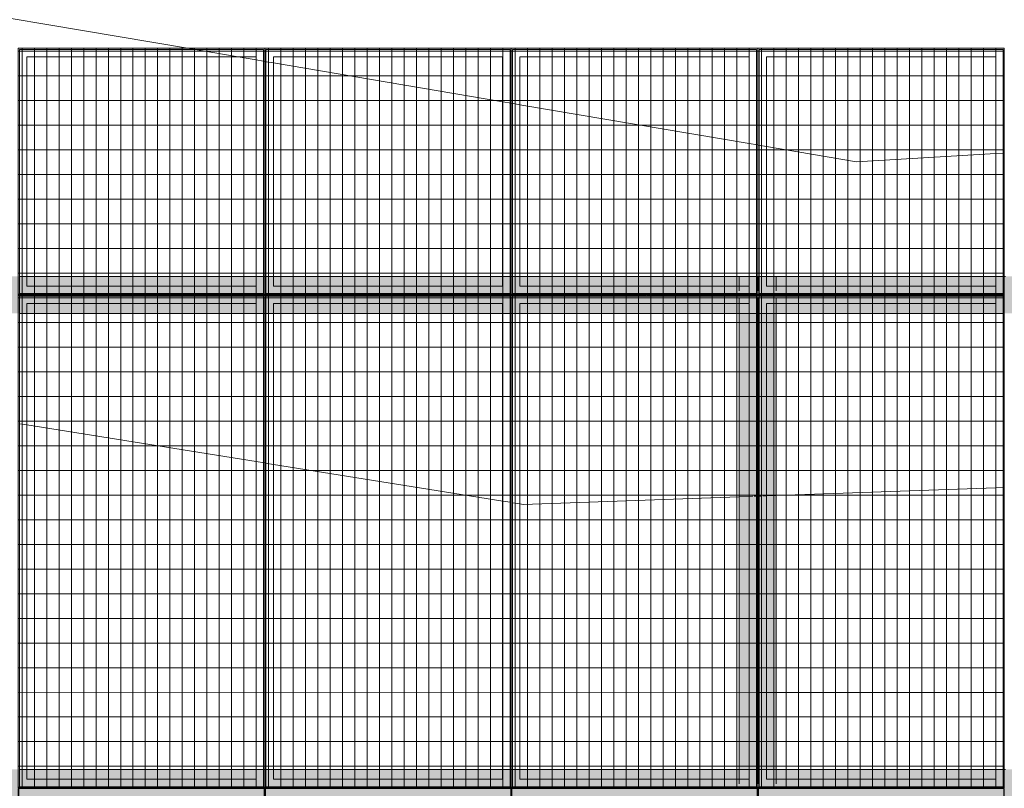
# Model space of a CAD drawing. Header units: metres. Extents: x -373759 to -373409, y 810976 to 811228.
# Tile 21 of 153: x -373667.38 to -373663.38, y 811119.88 to 811123. Entities that reach past the tile are written whole.
import ezdxf

# ---------------------------------------------------------------- set-up
doc = ezdxf.new("R2010")
doc.units = ezdxf.units.M
doc.header["$XCLIPFRAME"] = 2
doc.linetypes.add('TRAÇO 1mm', pattern=[2, 1, -1])
doc.layers.add('A-GENM', color=7, linetype='Continuous', lineweight=5)
doc.layers.add('S-BEAM', color=7, linetype='Continuous', lineweight=5)
doc.layers.add('BASE ALAMEDA JULIO MULLER 1_explodidoR01_dwg', color=7, linetype='Continuous', lineweight=5, true_color=0x767676)
doc.layers.add('Curva_Intermediária', color=7, linetype='Continuous', lineweight=9, true_color=0x656565)
picture_1 = doc.add_image_def('image1.jpg', size_in_pixel=(999, 584))

# ---------------------------------------------------------------- blocks, each defined once
blk = doc.blocks.new('BASE ALAMEDA JULIO MULLER 1_explodidoR01_dwg-478056-PISTA INFERIOR PARTE 1')
at = {"layer": 'Curva_Intermediária', "color": 9, "lineweight": 5, "true_color": 0xc0c0c0}
for p, q in [((-37231.4, 908112.4), (-37420.4, 908202.4)), ((-37164.8, 908080.8), (-37231.4, 908112.4)), ((-37138.7, 908068.3), (-37164.8, 908080.8)), ((-37133, 908065.6), (-37137.3, 908067.7)), ((-37128.2, 908063.3), (-37132.5, 908065.4)), ((-37100.7, 908050.2), (-37126.8, 908062.7)), ((-36249, 907644.8), (-37100.7, 908050.2)), ((-36218, 907630.1), (-36249, 907644.8)), ((-36184.9, 907614.3), (-36215.9, 907629.1)), ((-35333.2, 907208.9), (-36184.9, 907614.3)), ((-35302.9, 907194.5), (-35333.2, 907208.9)), ((-35269.1, 907178.4), (-35299.3, 907192.8)), ((-34934.5, 907019.2), (-35269.1, 907178.4)), ((-34382.2, 906897.2), (-34934.5, 907019.2)), ((-38463.4, 906910.2), (-38489.4, 906922.3)), ((-37609.3, 906513.4), (-38463.4, 906910.2)), ((-34352.8, 906890.7), (-34382.2, 906897.2)), ((-37578.7, 906499.2), (-37609.3, 906513.4)), ((-37545, 906483.5), (-37575.5, 906497.7)), ((-36690.8, 906086.6), (-37545, 906483.5)), ((-36663.3, 906073.8), (-36690.8, 906086.6)), ((-36626.5, 906056.8), (-36654.1, 906069.6)), ((-35723.6, 905832.1), (-35762.5, 905841.6)), ((-35708.8, 905828.4), (-35723.6, 905832.1)), ((-35701.1, 905826.5), (-35704.5, 905827.4)), ((-35697.6, 905825.7), (-35700.5, 905826.4)), ((-35679.2, 905821.1), (-35682.1, 905821.9)), ((-35675.3, 905820.2), (-35678.7, 905821)), ((-35655.6, 905815.3), (-35670.4, 905819)), ((-35616.7, 905805.8), (-35655.6, 905815.3)), ((-34751.9, 905593.1), (-35616.7, 905805.8)), ((-34719.8, 905585.2), (-34751.9, 905593.1))]:
    blk.add_line(p, q, dxfattribs=at)
at = {"layer": 'Curva_Intermediária', "color": 9, "lineweight": 5, "true_color": 0xc0c0c0, "flags": 128}
for points in [[(-37420.4, 908202.4), (-38598.5, 908763.2), (-42158.5, 910619.2), (-45750.5, 912435.2), (-47942.5, 915811.2), (-51838.5, 916731.2), (-53561.7, 916383.7)], [(-35762.5, 905841.6), (-36614.5, 906051.2), (-36626.5, 906056.8)]]:
    blk.add_lwpolyline(points, dxfattribs=at)
blk = doc.blocks.new('M_W-Wide Flange - VIGA I 25X15-3873025-PISTA INFERIOR PARTE 1')
at = {"layer": 'S-BEAM'}
for p, q in [((1037.5, 2.7), (979.2, 2.7)), ((2887.5, 2.7), (1037.5, 2.7)), ((2942.7, 2.7), (2887.5, 2.7)), ((2947.1, 2.7), (2944.1, 2.7)), ((3037.5, 2.7), (2979.2, 2.7)), ((1037.5, -2.8), (979.2, -2.8)), ((2887.5, -2.8), (1037.5, -2.8)), ((2942.7, -2.8), (2887.5, -2.8)), ((2947.1, -2.8), (2944.1, -2.8)), ((3037.5, -2.8), (2979.2, -2.8))]:
    blk.add_line(p, q, dxfattribs=at)
blk = doc.blocks.new('_EST_ PLACA PISO ESTRUTURAL MEIO - _EST_ PLACA PISO ESTRUTURAL MEIO-V329-PISTA INFERIOR PARTE 1')
at = {"layer": 'A-GENM', "color": 253, "true_color": 0xaaaaaa}
for p, q in [((-1000, 500), (-1000, -500)), ((-997.5, 500), (997.5, 500)), ((-875.8, 500), (-997.5, 500)), ((997.5, 497.5), (-997.5, 497.5)), ((-997.5, 497.5), (997.5, 497.5)), ((-997.5, 497.5), (-997.5, -497.5)), ((-997.5, 497.5), (-997.5, -497.5)), ((-997.5, -497.5), (-997.5, 497.5)), ((-997.5, 497.5), (-997.5, -497.5)), ((-842.5, 500), (-875.8, 500)), ((-875.8, 497.5), (-875.8, -497.5)), ((842.5, 500), (-842.5, 500)), ((-842.5, -497.5), (-842.5, 497.5)), ((875.8, 500), (842.5, 500)), ((842.5, 497.5), (842.5, -497.5)), ((997.5, 500), (875.8, 500)), ((875.8, 497.5), (875.8, -497.5)), ((997.5, -497.5), (997.5, 497.5)), ((997.5, 497.5), (997.5, -497.5)), ((997.5, 497.5), (997.5, -497.5)), ((997.5, 497.5), (997.5, -497.5)), ((1000, 500), (1000, -500)), ((997.5, -497.5), (-997.5, -497.5)), ((-997.5, -497.5), (997.5, -497.5)), ((-997.5, -500), (-875.8, -500)), ((997.5, -500), (-997.5, -500)), ((-875.8, -500), (-842.5, -500)), ((-842.5, -500), (842.5, -500)), ((842.5, -500), (875.8, -500)), ((875.8, -500), (997.5, -500))]:
    blk.add_line(p, q, dxfattribs=at)
blk = doc.blocks.new('_EME_ GRADEX PISO 3X1  - _EME_ GRADEX PISO 3X1 -V330-PISTA INFERIOR PARTE 1')
at = {"layer": 'A-GENM', "true_color": 0xaaaaaa}
h = blk.add_hatch(dxfattribs=at)
h.set_pattern_fill('FP_1', color=253, style=0, pattern_type=2)
h.set_pattern_definition([(270, (3125.54, 1874.46), (100, 6e-15), []), (0, (3125.54, 1874.46), (0, 50), [])])
h.paths.add_polyline_path([(0, -1000), (3000, -1000), (3000, 0), (0, 0), (0, -371.9)], flags=0)
at = {"layer": 'A-GENM', "color": 253, "true_color": 0xaaaaaa}
for p, q in [((0, -1000), (0, 0)), ((0, 0), (2000, 0)), ((2000, 0), (0, 0)), ((0, 0), (0, -1000)), ((0, -1000), (0, 0)), ((0, 0), (2000, 0)), ((3000, 0), (0, 0)), ((0, 0), (0, -1000)), ((2000, 0), (2000, -1000)), ((2000, -1000), (2000, 0)), ((2000, 0), (3000, 0)), ((3000, 0), (3000, -1000)), ((3000, -1000), (3000, 0)), ((5, -5), (1995, -5)), ((5, -995), (5, -5)), ((5, -5), (1995, -5)), ((5, -995), (5, -5)), ((1965, -35), (35, -35)), ((35, -35), (35, -965)), ((35, -965), (35, -35)), ((35, -35), (1965, -35)), ((1965, -965), (1965, -35)), ((1965, -35), (1965, -965)), ((1995, -5), (1995, -995)), ((1995, -5), (1995, -995)), ((2000, -1000), (2000, 0)), ((2000, 0), (3000, 0)), ((3000, 0), (2000, 0)), ((2000, 0), (2000, -1000)), ((2005, -5), (2995, -5)), ((2005, -995), (2005, -5)), ((2005, -5), (2995, -5)), ((2005, -995), (2005, -5)), ((2965, -35), (2035, -35)), ((2035, -35), (2035, -965)), ((2035, -965), (2035, -35)), ((2035, -35), (2965, -35)), ((2965, -965), (2965, -35)), ((2965, -35), (2965, -965)), ((2995, -5), (2995, -995)), ((2995, -5), (2995, -995)), ((3000, 0), (3000, -1000)), ((3000, -1000), (3000, 0)), ((1995, -995), (5, -995)), ((1995, -995), (5, -995)), ((35, -965), (1965, -965)), ((1965, -965), (35, -965)), ((2995, -995), (2005, -995)), ((2995, -995), (2005, -995)), ((2035, -965), (2965, -965)), ((2965, -965), (2035, -965)), ((2000, -1000), (0, -1000)), ((0, -1000), (2000, -1000)), ((2000, -1000), (0, -1000)), ((0, -1000), (3000, -1000)), ((3000, -1000), (2000, -1000)), ((2000, -1000), (3000, -1000)), ((3000, -1000), (2000, -1000))]:
    blk.add_line(p, q, dxfattribs=at)
blk = doc.blocks.new('M_W-Wide Flange - VIGA I 15X17-3833530-PISTA INFERIOR PARTE 1')
at = {"layer": 'S-BEAM', "true_color": 0xff8080, "transparency": 33554432}
h = blk.add_hatch(color=11, dxfattribs=at)
h.paths.add_polyline_path([(-13500, 75), (-14500, 75), (-14500, 19.7), (-13500, 19.7)], flags=0)
h.paths.add_polyline_path([(14498.8, 19.7), (14498.8, 75), (-13500, 75), (-13500, 19.7), (-10189.1, 19.7), (14495, 19.7)], flags=0)
h = blk.add_hatch(color=11, dxfattribs=at)
h.paths.add_polyline_path([(14498.8, -75), (14498.8, 75), (-14500, 75), (-14497.5, -75), (14497.5, -75)], flags=0)
h.paths.add_polyline_path([(13495, 0), (13495, 0), (13500, 0)], flags=0)
h.paths.add_polyline_path([(12495, 0), (12495, 0), (12500, 0)], flags=0)
h.paths.add_polyline_path([(11495, 0), (11495, 0), (11500, 0)], flags=0)
h.paths.add_polyline_path([(10495, 0), (10495, 0), (10500, 0)], flags=0)
h.paths.add_polyline_path([(9495, 0), (9495, 0), (9500, 0)], flags=0)
h.paths.add_polyline_path([(8495, 0), (8495, 0), (8500, 0)], flags=0)
h.paths.add_polyline_path([(7495, 0), (7495, 0), (7500, 0)], flags=0)
h.paths.add_polyline_path([(6495, 0), (6495, 0), (6500, 0)], flags=0)
h.paths.add_polyline_path([(5495, 0), (5495, 0), (5500, 0)], flags=0)
h.paths.add_polyline_path([(4495, 0), (4495, 0), (4500, 0)], flags=0)
h.paths.add_polyline_path([(3495, 0), (3495, 0), (3500, 0)], flags=0)
h.paths.add_polyline_path([(2495, 0), (2495, 0), (2500, 0)], flags=0)
h.paths.add_polyline_path([(1495, 0), (1495, 0), (1500, 0)], flags=0)
h.paths.add_polyline_path([(500, 5), (500, 5), (500, 35)], flags=0)
h.paths.add_polyline_path([(-500, 5), (-500, 5), (-500, 35)], flags=0)
h.paths.add_polyline_path([(-1500, 5), (-1500, 5), (-1500, 35)], flags=0)
h.paths.add_polyline_path([(-2500, 5), (-2500, 5), (-2500, 35)], flags=0)
h.paths.add_polyline_path([(-3500, 5), (-3500, 5), (-3500, 35)], flags=0)
h.paths.add_polyline_path([(-5500, 5), (-5500, 5), (-5500, 35)], flags=0)
h.paths.add_polyline_path([(-6500, 5), (-6500, 5), (-6500, 35)], flags=0)
h.paths.add_polyline_path([(-8500, 5), (-8500, 5), (-8500, 35)], flags=0)
h.paths.add_polyline_path([(-9500, 5), (-9500, 5), (-9500, 35)], flags=0)
h.paths.add_polyline_path([(-10500, 5), (-10500, 5), (-10500, 35)], flags=0)
h.paths.add_polyline_path([(-12500, 5), (-12500, 5), (-12500, 35)], flags=0)
h = blk.add_hatch(color=11, dxfattribs=at)
h.paths.add_polyline_path([(14498.8, 2.7), (14498.8, 19.7), (-14500, 19.7), (-14497.3, 2.7), (14497.2, 2.7)], flags=0)
h.paths.add_polyline_path([(3505, 5), (3505, 5), (3535, 5)], flags=0)
at = {"layer": 'S-BEAM', "color": 1, "true_color": 0xff0000}
for p, q in [((2534.4, 75), (2506.7, 75)), ((2506.7, 75), (2534.4, 75)), ((2506.7, 75), (2534.4, 75)), ((2506.7, 75), (2534.4, 75)), ((3465, 75), (2535, 75)), ((2535, 75), (3465, 75)), ((2535, 75), (3465, 75)), ((2535, 75), (3465, 75)), ((3495, 75), (3465.6, 75)), ((3465.6, 75), (3495, 75)), ((3465.6, 75), (3495, 75)), ((3465.6, 75), (3495, 75)), ((3504.8, 75), (3495.2, 75)), ((3495.2, 75), (3504.8, 75)), ((3495.2, 75), (3504.8, 75)), ((3495.2, 75), (3504.8, 75)), ((3534.4, 75), (3505, 75)), ((3505, 75), (3534.4, 75)), ((3505, 75), (3534.4, 75)), ((3505, 75), (3534.4, 75)), ((4465, 75), (3535, 75)), ((3535, 75), (4465, 75)), ((3535, 75), (4465, 75)), ((3535, 75), (4465, 75)), ((4495, 75), (4465.6, 75)), ((4465.6, 75), (4495, 75)), ((4465.6, 75), (4495, 75)), ((4465.6, 75), (4495, 75)), ((4504.8, 75), (4495.2, 75)), ((4495.2, 75), (4504.8, 75)), ((4495.2, 75), (4504.8, 75)), ((4495.2, 75), (4504.8, 75)), ((4534.4, 75), (4505, 75)), ((4505, 75), (4534.4, 75)), ((4505, 75), (4534.4, 75)), ((4505, 75), (4534.4, 75)), ((5465, 75), (4535, 75)), ((4535, 75), (5465, 75)), ((4535, 75), (5465, 75)), ((4535, 75), (5465, 75)), ((5495, 75), (5465.6, 75)), ((5465.6, 75), (5495, 75)), ((5465.6, 75), (5495, 75)), ((5465.6, 75), (5495, 75)), ((5504.8, 75), (5495.2, 75)), ((5495.2, 75), (5504.8, 75)), ((5495.2, 75), (5504.8, 75)), ((5495.2, 75), (5504.8, 75)), ((5534.4, 75), (5505, 75)), ((5505, 75), (5534.4, 75)), ((5505, 75), (5534.4, 75)), ((5505, 75), (5534.4, 75)), ((6465, 75), (5535, 75)), ((5535, 75), (6465, 75)), ((5535, 75), (6465, 75)), ((5535, 75), (6465, 75)), ((6495, 75), (6465.6, 75)), ((6465.6, 75), (6495, 75)), ((6465.6, 75), (6495, 75)), ((6465.6, 75), (6495, 75)), ((6504.8, 75), (6495.2, 75)), ((6495.2, 75), (6504.8, 75)), ((6495.2, 75), (6504.8, 75)), ((6495.2, 75), (6504.8, 75))]:
    blk.add_line(p, q, dxfattribs=at)
at = {"layer": 'S-BEAM'}
for p, q in [((3497.2, 2.7), (2502.8, 2.7)), ((4497.2, 2.7), (3502.8, 2.7)), ((5497.2, 2.7), (4502.8, 2.7)), ((6497.2, 2.7), (5502.8, 2.7))]:
    blk.add_line(p, q, dxfattribs=at)
blk = doc.blocks.new('M_W-Wide Flange - VIGA I 15X17-V355-PISTA INFERIOR PARTE 1')
at = {"layer": 'S-BEAM', "true_color": 0xff8080, "transparency": 33554432}
h = blk.add_hatch(color=11, dxfattribs=at)
h.paths.add_polyline_path([(14498.8, 19.8), (14498.8, 75), (1500, 75), (1500, 19.8), (14495.1, 19.8)], flags=0)
h.paths.add_polyline_path([(-13500, 75), (-14500, 75), (-14500, 19.8), (-13500, 19.8)], flags=0)
h.paths.add_polyline_path([(1500, 19.8), (1500, 75), (-13500, 75), (-13500, 19.8), (-10189.1, 19.8), (1500, 19.8)], flags=0)
h = blk.add_hatch(color=11, dxfattribs=at)
h.paths.add_polyline_path([(-500, 5), (-500, 5), (-500, 0)], flags=0)
h.paths.add_polyline_path([(-13500, 75), (-14500, 75), (-14499.8, -75), (-13500, -75), (-13500, 5)], flags=0)
h.paths.add_polyline_path([(-11500, 75), (-13500, 75), (-13499.8, -75), (-11500, -75), (-11500, 5)], flags=0)
h.paths.add_polyline_path([(-9500, 75), (-11500, 75), (-11499.8, -75), (-9500, -75), (-9500, 5)], flags=0)
h.paths.add_polyline_path([(-7500, 75), (-9500, 75), (-9499.8, -75), (-7500, -75), (-7500, 5)], flags=0)
h.paths.add_polyline_path([(1500, 0), (1500, 5), (1500, 75), (-7500, 75), (-7499.8, -75), (1500, -75), (1500, -5)], flags=0)
h.paths.add_polyline_path([(14498.8, -75), (14498.8, 75), (1500, 75), (1500.2, -75), (14495, -75)], flags=0)
h.paths.add_polyline_path([(1495, 0), (1495, 5), (1495, 5), (1495, 0)], flags=0)
h.paths.add_polyline_path([(2535, 35), (2535, 35), (3141.5, 35)], flags=0)
h.paths.add_polyline_path([(-4495, 35), (-4495, 35), (-4476, 35)], flags=0)
h = blk.add_hatch(color=11, dxfattribs=at)
h.paths.add_polyline_path([(14498.8, 2.7), (14498.8, 19.8), (-14500, 19.8), (-14497.3, 2.7), (14497.2, 2.7)], flags=0)
h.paths.add_polyline_path([(12495, 5), (12495, 5), (12465, 4.8)], flags=0)
h.paths.add_polyline_path([(8854.7, 5), (8854.7, 5), (9465, 5)], flags=0)
h.paths.add_polyline_path([(-11505, 5), (-11505, 5), (-11535, 5)], flags=0)
h.paths.add_polyline_path([(-11505, 5), (-11505, 5), (-11525.1, 4.9)], flags=0)
h.paths.add_polyline_path([(7465, 5), (7465, 5), (7495, 5)], flags=0)
h.paths.add_polyline_path([(6535, 5), (6535, 5), (6950.3, 5)], flags=0)
h.paths.add_polyline_path([(-8505, 5), (-8505, 5), (-8535, 5)], flags=0)
h.paths.add_polyline_path([(-4505, 5), (-4505, 5), (-4535, 5)], flags=0)
h.paths.add_polyline_path([(-6505, 5), (-6505, 5), (-6535, 5)], flags=0)
h.paths.add_polyline_path([(-7505, 5), (-7505, 5), (-7535, 5)], flags=0)
h.paths.add_polyline_path([(-10505, 5), (-10505, 5), (-10535, 5)], flags=0)
h = blk.add_hatch(color=11, dxfattribs=at)
h.paths.add_polyline_path([(14498.8, -19.7), (14497.3, -2.8), (-14500, -5.2), (-14499.9, -19.7), (14495, -19.7)], flags=0)
h.paths.add_polyline_path([(13535, -3.3), (13535, -3.3), (13933, -3.3)], flags=0)
h = blk.add_hatch(color=11, dxfattribs=at)
h.paths.add_polyline_path([(13500, -19.8), (13500, -19.7), (-14500, -19.9), (-14499.8, -75), (13500, -75)], flags=0)
h.paths.add_polyline_path([(14498.8, -75), (14498.8, -19.7), (13500, -19.8), (13500.2, -75), (14495, -75)], flags=0)
at = {"layer": 'S-BEAM', "color": 1, "true_color": 0xff0000}
for p, q in [((2533.8, 75), (2506.7, 75)), ((2506.7, 75), (2533.8, 75)), ((2506.7, 75), (2533.8, 75)), ((2506.7, 75), (2533.8, 75)), ((3465, 75), (2535, 75)), ((2535, 75), (3465, 75)), ((2535, 75), (3465, 75)), ((2535, 75), (3465, 75)), ((3495, 75), (3466.3, 75)), ((3466.3, 75), (3495, 75)), ((3466.3, 75), (3495, 75)), ((3466.3, 75), (3495, 75)), ((3504.7, 75), (3495.4, 75)), ((3495.4, 75), (3504.7, 75)), ((3495.4, 75), (3504.7, 75)), ((3495.4, 75), (3504.7, 75)), ((3533.8, 75), (3505, 75)), ((3505, 75), (3533.8, 75)), ((3505, 75), (3533.8, 75)), ((3505, 75), (3533.8, 75)), ((4465, 75), (3535, 75)), ((3535, 75), (4465, 75)), ((3535, 75), (4465, 75)), ((3535, 75), (4465, 75)), ((4495, 75), (4466.3, 75)), ((4466.3, 75), (4495, 75)), ((4466.3, 75), (4495, 75)), ((4466.3, 75), (4495, 75)), ((4504.7, 75), (4495.4, 75)), ((4495.4, 75), (4504.7, 75)), ((4495.4, 75), (4504.7, 75)), ((4495.4, 75), (4504.7, 75)), ((4533.8, 75), (4505, 75)), ((4505, 75), (4533.8, 75)), ((4505, 75), (4533.8, 75)), ((4505, 75), (4533.8, 75)), ((5465, 75), (4535, 75)), ((4535, 75), (5465, 75)), ((4535, 75), (5465, 75)), ((4535, 75), (5465, 75)), ((5495, 75), (5466.3, 75)), ((5466.3, 75), (5495, 75)), ((5466.3, 75), (5495, 75)), ((5466.3, 75), (5495, 75)), ((5504.7, 75), (5495.4, 75)), ((5495.4, 75), (5504.7, 75)), ((5495.4, 75), (5504.7, 75)), ((5495.4, 75), (5504.7, 75)), ((5533.8, 75), (5505, 75)), ((5505, 75), (5533.8, 75)), ((5505, 75), (5533.8, 75)), ((5505, 75), (5533.8, 75)), ((6465, 75), (5535, 75)), ((5535, 75), (6465, 75)), ((5535, 75), (6465, 75)), ((5535, 75), (6465, 75)), ((6495, 75), (6466.3, 75)), ((6466.3, 75), (6495, 75)), ((6466.3, 75), (6495, 75)), ((6466.3, 75), (6495, 75)), ((6504.7, 75), (6495.4, 75)), ((6495.4, 75), (6504.7, 75)), ((6495.4, 75), (6504.7, 75)), ((6495.4, 75), (6504.7, 75)), ((2506.7, -75), (2535, -75)), ((2506.7, -75), (2535, -75)), ((2506.7, -75), (2535, -75)), ((2506.7, -75), (2535, -75)), ((2535, -75), (3465, -75)), ((2535, -75), (3465, -75)), ((2535, -75), (3465, -75)), ((2535, -75), (3465, -75)), ((3465, -75), (3493.9, -75)), ((3465, -75), (3493.9, -75)), ((3465, -75), (3493.9, -75)), ((3465, -75), (3493.9, -75)), ((3495, -75), (3499.8, -75)), ((3495, -75), (3499.8, -75)), ((3495, -75), (3499.8, -75)), ((3495, -75), (3499.8, -75)), ((3500.2, -75), (3505, -75)), ((3500.2, -75), (3505, -75)), ((3500.2, -75), (3505, -75)), ((3500.2, -75), (3505, -75)), ((3506.1, -75), (3535, -75)), ((3506.1, -75), (3535, -75)), ((3506.1, -75), (3535, -75)), ((3506.1, -75), (3535, -75)), ((3535, -75), (4465, -75)), ((3535, -75), (4465, -75)), ((3535, -75), (4465, -75)), ((3535, -75), (4465, -75)), ((4465, -75), (4493.9, -75)), ((4465, -75), (4493.9, -75)), ((4465, -75), (4493.9, -75)), ((4465, -75), (4493.9, -75)), ((4495, -75), (4499.8, -75)), ((4495, -75), (4499.8, -75)), ((4495, -75), (4499.8, -75)), ((4495, -75), (4499.8, -75)), ((4500.2, -75), (4505, -75)), ((4500.2, -75), (4505, -75)), ((4500.2, -75), (4505, -75)), ((4500.2, -75), (4505, -75)), ((4506.1, -75), (4535, -75)), ((4506.1, -75), (4535, -75)), ((4506.1, -75), (4535, -75)), ((4506.1, -75), (4535, -75)), ((4535, -75), (5465, -75)), ((4535, -75), (5465, -75)), ((4535, -75), (5465, -75)), ((4535, -75), (5465, -75)), ((5465, -75), (5493.9, -75)), ((5465, -75), (5493.9, -75)), ((5465, -75), (5493.9, -75)), ((5465, -75), (5493.9, -75)), ((5495, -75), (5499.8, -75)), ((5495, -75), (5499.8, -75)), ((5495, -75), (5499.8, -75)), ((5495, -75), (5499.8, -75)), ((5500.2, -75), (5505, -75)), ((5500.2, -75), (5505, -75)), ((5500.2, -75), (5505, -75)), ((5500.2, -75), (5505, -75)), ((5506.1, -75), (5535, -75)), ((5506.1, -75), (5535, -75)), ((5506.1, -75), (5535, -75)), ((5506.1, -75), (5535, -75)), ((5535, -75), (6465, -75)), ((5535, -75), (6465, -75)), ((5535, -75), (6465, -75)), ((5535, -75), (6465, -75)), ((6465, -75), (6493.9, -75)), ((6465, -75), (6493.9, -75)), ((6465, -75), (6493.9, -75)), ((6465, -75), (6493.9, -75)), ((6495, -75), (6499.8, -75)), ((6495, -75), (6499.8, -75)), ((6495, -75), (6499.8, -75)), ((6495, -75), (6499.8, -75))]:
    blk.add_line(p, q, dxfattribs=at)
at = {"layer": 'S-BEAM'}
for p, q in [((3497.3, 2.7), (2502.7, 2.7)), ((4497.3, 2.7), (3502.7, 2.7)), ((5045.9, 2.7), (4502.7, 2.7)), ((5497.3, 2.7), (5046.6, 2.7)), ((6497.3, 2.7), (5502.8, 2.7)), ((3497.2, -2.8), (2502.8, -2.8)), ((4497.2, -2.8), (3502.8, -2.8)), ((5045.9, -2.8), (4502.8, -2.8)), ((5497.3, -2.8), (5047.9, -2.8)), ((6497.3, -2.8), (5502.8, -2.8))]:
    blk.add_line(p, q, dxfattribs=at)

msp = doc.modelspace()

# ---------------------------------------------------------------- hatches: boundary and pattern name
at = {"layer": 'S-BEAM', "true_color": 0xff8080, "transparency": 33554432}
h = msp.add_hatch(color=11, dxfattribs=at)
h.paths.add_polyline_path([(-373664.4021, 811116.0064), (-373664.4021, 811116.0065), (-373664.4021, 811121.9589), (-373664.4574, 811121.9589), (-373664.4574, 811116.0064)], flags=0)
h.paths.add_polyline_path([(-373664.4174, 811119.9189), (-373664.4174, 811119.9189), (-373664.4174, 811119.9589)], flags=0)
h = msp.add_hatch(color=11, dxfattribs=at)
h.paths.add_polyline_path([(-373664.3074, 811116.0064), (-373664.3074, 811121.9589), (-373664.4574, 811121.9589), (-373664.4574, 811116.0064), (-373664.3799, 811116.0064)], flags=0)
h.paths.add_polyline_path([(-373664.3824, 811118.9507), (-373664.3824, 811118.9507), (-373664.3824, 811119.7461)], flags=0)
h.paths.add_polyline_path([(-373664.3874, 811119.8838), (-373664.3874, 811119.8839), (-373664.3824, 811119.8839)], flags=0)
h.paths.add_polyline_path([(-373664.4174, 811119.9189), (-373664.4174, 811119.9189), (-373664.4174, 811119.9589)], flags=0)
h.paths.add_polyline_path([(-373664.3824, 811120.5414), (-373664.3824, 811120.5414), (-373664.3824, 811121.3367)], flags=0)
for points in [[(-373664.3851, 811116.0064), (-373664.3874, 811121.9589), (-373664.4021, 811121.9589), (-373664.4021, 811116.0064), (-373664.3857, 811116.0064)], [(-373664.3626, 811116.0064), (-373664.3626, 811116.0065), (-373664.3626, 811121.9589), (-373664.3796, 811121.9589), (-373664.3773, 811116.0064), (-373664.367, 811116.0064)]]:
    msp.add_hatch(color=11, dxfattribs=at).paths.add_polyline_path(points, flags=0)
h = msp.add_hatch(color=11, dxfattribs=at)
h.paths.add_polyline_path([(-373664.3074, 811116.0064), (-373664.3074, 811121.9589), (-373664.3626, 811121.9589), (-373664.3626, 811116.0064)], flags=0)
h.paths.add_polyline_path([(-373664.3626, 811119.8888), (-373664.3626, 811119.8889), (-373664.3474, 811119.8889)], flags=0)

# ---------------------------------------------------------------- linework, layer by layer
at = {"color": 6, "linetype": 'TRAÇO 1mm', "lineweight": 30}
msp.add_circle((-373669.8776, 811116.8841), 16.9117, dxfattribs=at)
at = {"layer": 'S-BEAM', "color": 1, "true_color": 0xff0000}
for p, q in [((-373664.4574, 811121.9589), (-373664.4174, 811121.9589)), ((-373664.4174, 811121.9589), (-373664.4574, 811121.9589)), ((-373664.4574, 811121.9589), (-373664.4174, 811121.9589)), ((-373664.4174, 811121.9589), (-373664.4574, 811121.9589)), ((-373664.4574, 811121.9589), (-373664.4574, 811121.9189)), ((-373664.4574, 811121.9189), (-373664.4574, 811121.9589)), ((-373664.4574, 811121.9189), (-373664.4574, 811121.9589)), ((-373664.4574, 811121.9189), (-373664.4574, 811121.9589)), ((-373664.4161, 811121.9589), (-373664.4021, 811121.9589)), ((-373664.4021, 811121.9589), (-373664.4161, 811121.9589)), ((-373664.4161, 811121.9589), (-373664.3874, 811121.9589)), ((-373664.3901, 811121.9589), (-373664.4161, 811121.9589)), ((-373664.4021, 811121.9589), (-373664.3851, 811121.9589)), ((-373664.3901, 811121.9589), (-373664.4021, 811121.9589)), ((-373664.3851, 811121.9589), (-373664.3901, 811121.9589)), ((-373664.387, 811121.9589), (-373664.3777, 811121.9589)), ((-373664.379, 811121.9589), (-373664.3857, 811121.9589)), ((-373664.379, 811121.9589), (-373664.3796, 811121.9589)), ((-373664.3796, 811121.9589), (-373664.379, 811121.9589)), ((-373664.3773, 811121.9589), (-373664.379, 811121.9589)), ((-373664.379, 811121.9589), (-373664.3746, 811121.9589)), ((-373664.3774, 811121.9589), (-373664.3486, 811121.9589)), ((-373664.3626, 811121.9589), (-373664.3773, 811121.9589)), ((-373664.3746, 811121.9589), (-373664.3711, 811121.9589)), ((-373664.3486, 811121.9589), (-373664.3746, 811121.9589)), ((-373664.3711, 811121.9589), (-373664.3626, 811121.9589)), ((-373664.3486, 811121.9589), (-373664.3626, 811121.9589)), ((-373664.3626, 811121.9589), (-373664.3486, 811121.9589)), ((-373664.3474, 811121.9589), (-373664.3074, 811121.9589)), ((-373664.3074, 811121.9589), (-373664.3474, 811121.9589)), ((-373664.3474, 811121.9589), (-373664.3074, 811121.9589)), ((-373664.3074, 811121.9589), (-373664.3474, 811121.9589)), ((-373664.3074, 811121.9189), (-373664.3074, 811121.9589)), ((-373664.3074, 811121.9189), (-373664.3074, 811121.9589)), ((-373664.3074, 811121.9189), (-373664.3074, 811121.9589)), ((-373664.3074, 811121.9189), (-373664.3074, 811121.9589)), ((-373664.4574, 811121.9176), (-373664.4574, 811121.9006)), ((-373664.4574, 811121.9006), (-373664.4574, 811121.9176)), ((-373664.4574, 811121.9006), (-373664.4574, 811121.9176)), ((-373664.4574, 811121.9006), (-373664.4574, 811121.9176)), ((-373664.3074, 811121.9006), (-373664.3074, 811121.9189)), ((-373664.3074, 811121.9006), (-373664.3074, 811121.9189)), ((-373664.3074, 811121.9006), (-373664.3074, 811121.9189)), ((-373664.3074, 811121.9006), (-373664.3074, 811121.9189)), ((-373664.4574, 811121.8877), (-373664.4574, 811121.8805)), ((-373664.4574, 811121.8805), (-373664.4574, 811121.8877)), ((-373664.4574, 811121.8805), (-373664.4574, 811121.8877)), ((-373664.4574, 811121.8805), (-373664.4574, 811121.8877)), ((-373664.3074, 811121.8842), (-373664.3074, 811121.8877)), ((-373664.3074, 811121.8842), (-373664.3074, 811121.8877)), ((-373664.3074, 811121.8842), (-373664.3074, 811121.8877)), ((-373664.3074, 811121.8842), (-373664.3074, 811121.8877)), ((-373664.3074, 811121.8805), (-373664.3074, 811121.8835)), ((-373664.3074, 811121.8805), (-373664.3074, 811121.8835)), ((-373664.3074, 811121.8805), (-373664.3074, 811121.8835)), ((-373664.3074, 811121.8805), (-373664.3074, 811121.8835)), ((-373664.4574, 811121.8685), (-373664.4574, 811121.8655)), ((-373664.4574, 811121.8655), (-373664.4574, 811121.8685)), ((-373664.4574, 811121.8655), (-373664.4574, 811121.8685)), ((-373664.4574, 811121.8655), (-373664.4574, 811121.8685)), ((-373664.4574, 811121.8641), (-373664.4574, 811121.8501)), ((-373664.4574, 811121.8501), (-373664.4574, 811121.8641)), ((-373664.4574, 811121.8501), (-373664.4574, 811121.8641)), ((-373664.4574, 811121.8501), (-373664.4574, 811121.8641)), ((-373664.4574, 811121.8489), (-373664.4574, 811121.8089)), ((-373664.4574, 811121.8089), (-373664.4574, 811121.8489)), ((-373664.4574, 811121.8089), (-373664.4574, 811121.8489)), ((-373664.4574, 811121.8089), (-373664.4574, 811121.8489)), ((-373664.3074, 811121.8655), (-373664.3074, 811121.8685)), ((-373664.3074, 811121.8655), (-373664.3074, 811121.8685)), ((-373664.3074, 811121.8655), (-373664.3074, 811121.8685)), ((-373664.3074, 811121.8655), (-373664.3074, 811121.8685)), ((-373664.3074, 811121.8489), (-373664.3074, 811121.8641)), ((-373664.3074, 811121.8489), (-373664.3074, 811121.8641)), ((-373664.3074, 811121.8489), (-373664.3074, 811121.8641)), ((-373664.3074, 811121.8489), (-373664.3074, 811121.8641)), ((-373664.3074, 811121.8089), (-373664.3074, 811121.8489)), ((-373664.3074, 811121.8089), (-373664.3074, 811121.8489)), ((-373664.3074, 811121.8089), (-373664.3074, 811121.8489)), ((-373664.3074, 811121.8089), (-373664.3074, 811121.8489)), ((-373664.4574, 811121.8089), (-373664.4574, 811119.9589)), ((-373664.4574, 811119.9589), (-373664.4574, 811121.8089)), ((-373664.4574, 811119.9589), (-373664.4574, 811121.8089)), ((-373664.4574, 811119.9589), (-373664.4574, 811121.8089)), ((-373664.3074, 811119.9589), (-373664.3074, 811121.8089)), ((-373664.3074, 811119.9589), (-373664.3074, 811121.8089)), ((-373664.3074, 811119.9589), (-373664.3074, 811121.8089)), ((-373664.3074, 811119.9589), (-373664.3074, 811121.8089)), ((-373664.4574, 811119.9589), (-373664.4574, 811119.9189)), ((-373664.4574, 811119.9189), (-373664.4574, 811119.9589)), ((-373664.4574, 811119.9189), (-373664.4574, 811119.9589)), ((-373664.4574, 811119.9189), (-373664.4574, 811119.9589)), ((-373664.3074, 811119.9189), (-373664.3074, 811119.9589)), ((-373664.3074, 811119.9189), (-373664.3074, 811119.9589)), ((-373664.3074, 811119.9189), (-373664.3074, 811119.9589)), ((-373664.3074, 811119.9189), (-373664.3074, 811119.9589)), ((-373664.4574, 811119.9176), (-373664.4574, 811119.9006)), ((-373664.4574, 811119.9006), (-373664.4574, 811119.9176)), ((-373664.4574, 811119.9006), (-373664.4574, 811119.9176)), ((-373664.4574, 811119.9006), (-373664.4574, 811119.9176)), ((-373664.3074, 811119.9006), (-373664.3074, 811119.9189)), ((-373664.3074, 811119.9006), (-373664.3074, 811119.9189)), ((-373664.3074, 811119.9006), (-373664.3074, 811119.9189)), ((-373664.3074, 811119.9006), (-373664.3074, 811119.9189)), ((-373664.4574, 811119.8877), (-373664.4574, 811119.8839)), ((-373664.4574, 811119.8839), (-373664.4574, 811119.8877)), ((-373664.4574, 811119.8839), (-373664.4574, 811119.8877)), ((-373664.4574, 811119.8839), (-373664.4574, 811119.8877)), ((-373664.3074, 811119.8842), (-373664.3074, 811119.8877)), ((-373664.3074, 811119.8842), (-373664.3074, 811119.8877)), ((-373664.3074, 811119.8842), (-373664.3074, 811119.8877)), ((-373664.3074, 811119.8842), (-373664.3074, 811119.8877))]:
    msp.add_line(p, q, dxfattribs=at)

# ---------------------------------------------------------------- block references
at = {"layer": 'A-GENM', "color": 253, "true_color": 0xaaaaaa}
for name, p, xscale, yscale, zscale, rotation in [('_EME_ GRADEX PISO 3X1  - _EME_ GRADEX PISO 3X1 -V330-PISTA INFERIOR PARTE 1', (-373667.3824, 811119.8839), 0.001, 0.001, 0.001, 89.99971691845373), ('_EME_ GRADEX PISO 3X1  - _EME_ GRADEX PISO 3X1 -V330-PISTA INFERIOR PARTE 1', (-373666.3824, 811119.8839), 0.001, 0.001, 0.001, 89.99971691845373), ('_EME_ GRADEX PISO 3X1  - _EME_ GRADEX PISO 3X1 -V330-PISTA INFERIOR PARTE 1', (-373665.3824, 811119.8839), 0.001, 0.001, 0.001, 89.99971691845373), ('_EME_ GRADEX PISO 3X1  - _EME_ GRADEX PISO 3X1 -V330-PISTA INFERIOR PARTE 1', (-373664.3824, 811119.8839), 0.001, 0.001, 0.001, 89.99971691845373), ('_EST_ PLACA PISO ESTRUTURAL MEIO - _EST_ PLACA PISO ESTRUTURAL MEIO-V329-PISTA INFERIOR PARTE 1', (-373666.8824, 811118.8839), 0.0009999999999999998, 0.0009999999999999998, 0.0009999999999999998, 269.9997169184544), ('_EST_ PLACA PISO ESTRUTURAL MEIO - _EST_ PLACA PISO ESTRUTURAL MEIO-V329-PISTA INFERIOR PARTE 1', (-373665.8824, 811118.8839), 0.0009999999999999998, 0.0009999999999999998, 0.0009999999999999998, 269.9997169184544), ('_EST_ PLACA PISO ESTRUTURAL MEIO - _EST_ PLACA PISO ESTRUTURAL MEIO-V329-PISTA INFERIOR PARTE 1', (-373664.8824, 811118.8839), 0.0009999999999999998, 0.0009999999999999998, 0.0009999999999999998, 269.9997169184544), ('_EST_ PLACA PISO ESTRUTURAL MEIO - _EST_ PLACA PISO ESTRUTURAL MEIO-V329-PISTA INFERIOR PARTE 1', (-373663.8824, 811118.8839), 0.0009999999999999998, 0.0009999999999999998, 0.0009999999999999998, 269.9997169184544)]:
    msp.add_blockref(name, p, dxfattribs=dict(at, xscale=xscale, yscale=yscale, zscale=zscale, rotation=rotation))
at = {"layer": 'BASE ALAMEDA JULIO MULLER 1_explodidoR01_dwg', "color": 9, "true_color": 0xc0c0c0, "xscale": 0.0009999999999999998, "yscale": 0.0009999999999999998, "zscale": 0.0009999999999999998, "rotation": 15.8306522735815}
msp.add_blockref('BASE ALAMEDA JULIO MULLER 1_explodidoR01_dwg-478056-PISTA INFERIOR PARTE 1', (-373382.9422, 810259.3357), dxfattribs=at)
at = {"layer": 'S-BEAM', "color": 1, "true_color": 0xff0000, "xscale": 0.001, "yscale": 0.001, "zscale": 0.001}
for name, p in [('M_W-Wide Flange - VIGA I 15X17-V355-PISTA INFERIOR PARTE 1', (-373669.8824, 811121.8839)), ('M_W-Wide Flange - VIGA I 15X17-3833530-PISTA INFERIOR PARTE 1', (-373669.8824, 811119.8839))]:
    msp.add_blockref(name, p, dxfattribs=at)
at = {"layer": 'S-BEAM', "xscale": 0.001, "yscale": 0.001, "zscale": 0.001, "rotation": 89.99975580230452}
msp.add_blockref('M_W-Wide Flange - VIGA I 25X15-3873025-PISTA INFERIOR PARTE 1', (-373664.3824, 811118.9214), dxfattribs=at)

# ---------------------------------------------------------------- pictures from other files: only their frames are drawn
image = msp.add_image(picture_1, insert=(-373760.7975, 810990.6628), size_in_units=(351.8083, 205.6617))
image.set_boundary_path([(4.5384, 95.0127), (998.5, 423.3533)])
image.dxf.flags = 15

doc.saveas('drawing.dxf')
